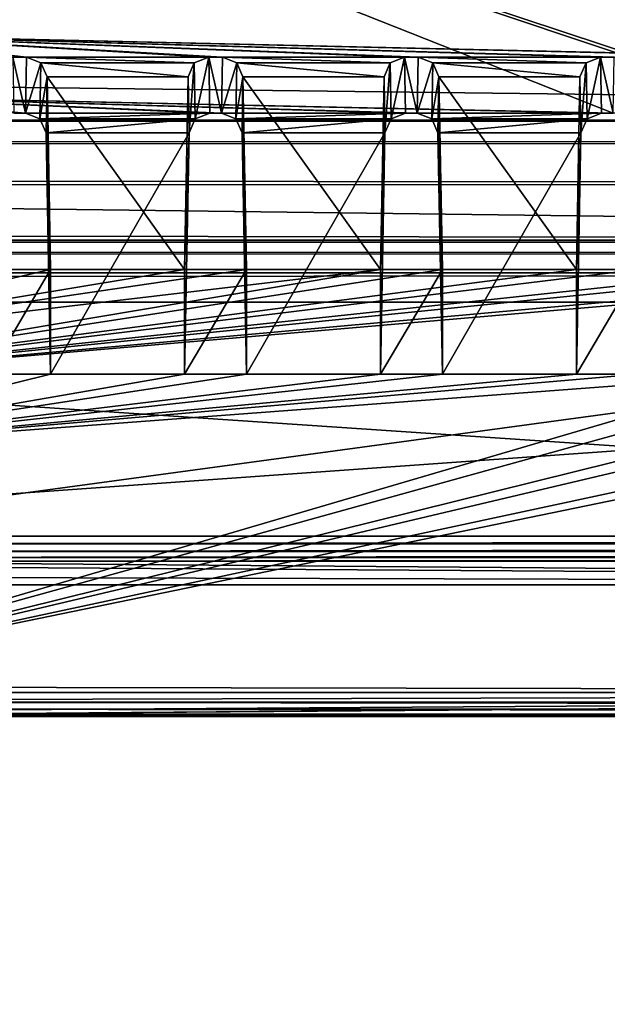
# Model space of a CAD drawing. Header units: metres. Extents: x -900 to 900, y -400 to 400.
# Tile 98 of 249: x -66 to -52, y -358 to -334. Entities that reach past the tile are written whole.
import ezdxf

# ---------------------------------------------------------------- set-up
doc = ezdxf.new("R2010")
doc.units = ezdxf.units.M

msp = doc.modelspace()

# ---------------------------------------------------------------- linework, layer by layer
at = {"layer": 'top'}
for points in [[(-666.453735, -328.820679, -84.915321), (-699.821045, -336.912384, -33.767075), (-0.734328, -336.912384, -33.767075)], [(-0.734328, -328.819641, -84.922119), (-666.453735, -328.820679, -84.915321), (-0.734328, -336.912384, -33.767075)], [(-0.734328, -339.873474, -34.248688), (-699.821045, -339.873474, -34.248688), (-665.690369, -331.60611, -86.540955)], [(-0.734328, -331.784698, -85.378685), (-0.734328, -339.873474, -34.248688), (-665.690369, -331.60611, -86.540955)], [(-699.821045, -336.912384, -33.767075), (-699.821045, -337.267792, -32.492775), (-0.734328, -336.912384, -33.767075)], [(-699.821045, -337.267792, -32.492775), (-0.734328, -337.447784, -32.089329), (-0.734328, -336.912384, -33.767075)], [(-699.821045, -337.267792, -32.492775), (-699.821045, -337.89444, -31.327679), (-0.734328, -337.447784, -32.089329)], [(-699.821045, -337.89444, -31.327679), (-0.734328, -338.448273, -30.640034), (-0.734328, -337.447784, -32.089329)], [(-699.821045, -337.89444, -31.327679), (-699.821045, -338.761719, -30.328711), (-0.734328, -338.448273, -30.640034)], [(-699.821045, -338.761719, -30.328711), (-0.734328, -339.827301, -29.544678), (-0.734328, -338.448273, -30.640034)], [(-699.821045, -338.761719, -30.328711), (-699.821045, -339.827301, -29.544678), (-0.734328, -339.827301, -29.544678)], [(-699.821045, -339.827301, -29.544678), (-700.734314, -389.60788, -0.803848), (-0.734328, -389.60788, -0.803848)], [(-0.734328, -339.827301, -29.544678), (-699.821045, -339.827301, -29.544678), (-0.734328, -389.60788, -0.803848)], [(-699.821045, -340.363281, -33.032032), (-699.821045, -339.873474, -34.248688), (-0.734328, -340.140503, -33.411907)], [(-0.734328, -340.140503, -33.411907), (-699.821045, -339.873474, -34.248688), (-0.734328, -339.873474, -34.248688)], [(-0.734328, -340.639496, -32.689068), (-699.821045, -340.363281, -33.032032), (-0.734328, -340.140503, -33.411907)], [(-699.821045, -341.327301, -32.142754), (-699.821045, -340.363281, -33.032032), (-0.734328, -340.639496, -32.689068)], [(-0.734328, -341.327301, -32.142754), (-699.821045, -341.327301, -32.142754), (-0.734328, -340.639496, -32.689068)], [(-699.821045, -341.327301, -32.142754), (-0.734328, -341.327301, -32.142754), (-700.734314, -391.111328, -3.399924)], [(-700.734314, -391.111328, -3.399924), (-0.734328, -341.327301, -32.142754), (-0.734328, -391.111328, -3.399924)]]:
    msp.add_3dface(points, dxfattribs=at)
at = {"layer": 'top01'}
for points in [[(-4.511227, -334.839722, -96.768417), (-4.269755, -334.839722, -96.768417), (-75.652283, -325.767609, -94.271553)], [(-4.269755, -334.839722, -96.768417), (3.500281, -334.839722, -96.768417), (-75.652283, -325.767609, -94.271553)], [(-75.652283, -325.767609, -94.271553), (3.500281, -334.839722, -96.768417), (74.882805, -325.767609, -94.271553)], [(-70.516701, -334.839722, -96.768417), (-46.727859, -335.384583, -96.918381), (-75.652283, -325.767609, -94.271553)], [(-75.652283, -325.767609, -94.271553), (-46.727859, -335.384583, -96.918381), (-42.303967, -335.384583, -96.918381)], [(-42.303967, -335.384583, -96.918381), (-41.973759, -335.384583, -96.918381), (-75.652283, -325.767609, -94.271553)], [(-41.973759, -335.384583, -96.918381), (-37.549866, -335.384583, -96.918381), (-75.652283, -325.767609, -94.271553)], [(-75.652283, -325.767609, -94.271553), (-37.549866, -335.384583, -96.918381), (-37.219658, -335.384583, -96.918381)], [(-37.219658, -335.384583, -96.918381), (-32.795769, -335.384583, -96.918381), (-75.652283, -325.767609, -94.271553)], [(-32.795769, -335.384583, -96.918381), (-32.465557, -335.384583, -96.918381), (-75.652283, -325.767609, -94.271553)], [(-75.652283, -325.767609, -94.271553), (-32.465557, -335.384583, -96.918381), (-28.041668, -335.384583, -96.918381)], [(-75.652283, -325.767609, -94.271553), (-28.041668, -335.384583, -96.918381), (-4.752698, -334.839722, -96.768417)], [(-4.752698, -334.839722, -96.768417), (-4.511227, -334.839722, -96.768417), (-75.652283, -325.767609, -94.271553)], [(74.90625, -327.17569, -84.722496), (-4.249574, -336.33374, -87.590385), (-75.675728, -327.17569, -84.722496)], [(-4.249574, -336.33374, -87.590385), (-4.491045, -336.33374, -87.590385), (-75.675728, -327.17569, -84.722496)], [(-75.675728, -327.17569, -84.722496), (-4.491045, -336.33374, -87.590385), (-4.732517, -336.33374, -87.590385)], [(-4.732517, -336.33374, -87.590385), (-27.734051, -336.741272, -87.718002), (-75.675728, -327.17569, -84.722496)], [(-27.734051, -336.741272, -87.718002), (-28.019075, -336.741272, -87.718002), (-75.675728, -327.17569, -84.722496)], [(-75.675728, -327.17569, -84.722496), (-28.019075, -336.741272, -87.718002), (-32.488152, -336.741272, -87.718002)], [(-32.488152, -336.741272, -87.718002), (-32.773174, -336.741272, -87.718002), (-75.675728, -327.17569, -84.722496)], [(-32.773174, -336.741272, -87.718002), (-37.242252, -336.741272, -87.718002), (-75.675728, -327.17569, -84.722496)], [(-75.675728, -327.17569, -84.722496), (-37.242252, -336.741272, -87.718002), (-37.527275, -336.741272, -87.718002)], [(-37.527275, -336.741272, -87.718002), (-41.996349, -336.741272, -87.718002), (-75.675728, -327.17569, -84.722496)], [(-41.996349, -336.741272, -87.718002), (-42.281376, -336.741272, -87.718002), (-75.675728, -327.17569, -84.722496)], [(-75.675728, -327.17569, -84.722496), (-42.281376, -336.741272, -87.718002), (-46.75045, -336.741272, -87.718002)], [(-46.75045, -336.741272, -87.718002), (-47.035477, -336.741272, -87.718002), (-75.675728, -327.17569, -84.722496)], [(-47.035477, -336.741272, -87.718002), (-51.504551, -336.741272, -87.718002), (-75.675728, -327.17569, -84.722496)], [(-75.675728, -327.17569, -84.722496), (-51.504551, -336.741272, -87.718002), (-70.53688, -336.33374, -87.590385)], [(-73.521225, -347.001709, -103.007545), (-73.882248, -327.106323, -97.531837), (73.11277, -327.106323, -97.531837)], [(72.751755, -347.001709, -103.007545), (-73.521225, -347.001709, -103.007545), (73.11277, -327.106323, -97.531837)], [(73.137299, -329.321228, -82.511246), (-73.906776, -329.321228, -82.511246), (72.741257, -351.030212, -89.309532)], [(-73.906776, -329.321228, -82.511246), (-73.510727, -351.030212, -89.309532), (72.741257, -351.030212, -89.309532)], [(-66.074471, -335.384583, -96.918381), (-65.744255, -335.384583, -96.918381), (-70.516701, -334.839722, -96.768417)], [(-70.516701, -334.839722, -96.768417), (-65.744255, -335.384583, -96.918381), (-61.320366, -335.384583, -96.918381)], [(-61.320366, -335.384583, -96.918381), (-60.990158, -335.384583, -96.918381), (-70.516701, -334.839722, -96.768417)], [(-60.990158, -335.384583, -96.918381), (-56.566269, -335.384583, -96.918381), (-70.516701, -334.839722, -96.768417)], [(-70.516701, -334.839722, -96.768417), (-56.566269, -335.384583, -96.918381), (-56.236057, -335.384583, -96.918381)], [(-56.236057, -335.384583, -96.918381), (-51.812168, -335.384583, -96.918381), (-70.516701, -334.839722, -96.768417)], [(-51.812168, -335.384583, -96.918381), (-51.48196, -335.384583, -96.918381), (-70.516701, -334.839722, -96.768417)], [(-70.516701, -334.839722, -96.768417), (-51.48196, -335.384583, -96.918381), (-47.058067, -335.384583, -96.918381)], [(-47.058067, -335.384583, -96.918381), (-46.727859, -335.384583, -96.918381), (-70.516701, -334.839722, -96.768417)], [(-66.051872, -336.741272, -87.718002), (-65.766853, -336.741272, -87.718002), (-66.074471, -335.384583, -96.918381)], [(-65.766853, -336.741272, -87.718002), (-65.744255, -335.384583, -96.918381), (-66.074471, -335.384583, -96.918381)], [(-65.39373, -335.523895, -96.956726), (-65.744255, -335.384583, -96.918381), (-65.766853, -336.741272, -87.718002)], [(-65.416313, -336.879822, -87.761391), (-65.39373, -335.523895, -96.956726), (-65.766853, -336.741272, -87.718002)], [(-65.744255, -335.384583, -96.918381), (-61.670895, -335.523895, -96.956726), (-61.320366, -335.384583, -96.918381)], [(-65.744255, -335.384583, -96.918381), (-65.39373, -335.523895, -96.956726), (-61.670895, -335.523895, -96.956726)], [(-65.244186, -335.861908, -97.049751), (-65.39373, -335.523895, -96.956726), (-65.416313, -336.879822, -87.761391)], [(-65.39373, -335.523895, -96.956726), (-61.820442, -335.861908, -97.049751), (-61.670895, -335.523895, -96.956726)], [(-65.39373, -335.523895, -96.956726), (-65.244186, -335.861908, -97.049751), (-61.820442, -335.861908, -97.049751)], [(-61.820442, -335.861908, -97.049751), (-61.79789, -337.216003, -87.866669), (-61.670895, -335.523895, -96.956726)], [(-61.79789, -337.216003, -87.866669), (-61.648315, -336.879822, -87.761391), (-61.670895, -335.523895, -96.956726)], [(-61.670895, -335.523895, -96.956726), (-61.648315, -336.879822, -87.761391), (-61.320366, -335.384583, -96.918381)], [(-61.648315, -336.879822, -87.761391), (-61.297775, -336.741272, -87.718002), (-61.320366, -335.384583, -96.918381)], [(-61.297775, -336.741272, -87.718002), (-61.012753, -336.741272, -87.718002), (-61.320366, -335.384583, -96.918381)], [(-61.012753, -336.741272, -87.718002), (-60.990158, -335.384583, -96.918381), (-61.320366, -335.384583, -96.918381)], [(-60.639629, -335.523895, -96.956726), (-60.990158, -335.384583, -96.918381), (-61.012753, -336.741272, -87.718002)], [(-60.662209, -336.879822, -87.761391), (-60.639629, -335.523895, -96.956726), (-61.012753, -336.741272, -87.718002)], [(-56.566269, -335.384583, -96.918381), (-60.990158, -335.384583, -96.918381), (-56.916798, -335.523895, -96.956726)], [(-60.990158, -335.384583, -96.918381), (-60.639629, -335.523895, -96.956726), (-56.916798, -335.523895, -96.956726)], [(-60.490086, -335.861908, -97.049751), (-60.639629, -335.523895, -96.956726), (-60.662209, -336.879822, -87.761391)], [(-56.916798, -335.523895, -96.956726), (-60.639629, -335.523895, -96.956726), (-57.066341, -335.861908, -97.049751)], [(-60.639629, -335.523895, -96.956726), (-60.490086, -335.861908, -97.049751), (-57.066341, -335.861908, -97.049751)], [(-57.066341, -335.861908, -97.049751), (-57.043793, -337.216003, -87.866669), (-56.916798, -335.523895, -96.956726)], [(-57.043793, -337.216003, -87.866669), (-56.894218, -336.879822, -87.761391), (-56.916798, -335.523895, -96.956726)], [(-56.916798, -335.523895, -96.956726), (-56.894218, -336.879822, -87.761391), (-56.566269, -335.384583, -96.918381)], [(-56.894218, -336.879822, -87.761391), (-56.543674, -336.741272, -87.718002), (-56.566269, -335.384583, -96.918381)], [(-56.543674, -336.741272, -87.718002), (-56.258652, -336.741272, -87.718002), (-56.566269, -335.384583, -96.918381)], [(-56.258652, -336.741272, -87.718002), (-56.236057, -335.384583, -96.918381), (-56.566269, -335.384583, -96.918381)], [(-55.885529, -335.523895, -96.956726), (-56.236057, -335.384583, -96.918381), (-56.258652, -336.741272, -87.718002)], [(-55.908108, -336.879822, -87.761391), (-55.885529, -335.523895, -96.956726), (-56.258652, -336.741272, -87.718002)], [(-55.885529, -335.523895, -96.956726), (-52.162697, -335.523895, -96.956726), (-56.236057, -335.384583, -96.918381)], [(-52.162697, -335.523895, -96.956726), (-51.812168, -335.384583, -96.918381), (-56.236057, -335.384583, -96.918381)], [(-55.735985, -335.861908, -97.049751), (-55.885529, -335.523895, -96.956726), (-55.908108, -336.879822, -87.761391)], [(-55.735985, -335.861908, -97.049751), (-52.312241, -335.861908, -97.049751), (-55.885529, -335.523895, -96.956726)], [(-52.312241, -335.861908, -97.049751), (-52.162697, -335.523895, -96.956726), (-55.885529, -335.523895, -96.956726)], [(-52.312241, -335.861908, -97.049751), (-52.289692, -337.216003, -87.866669), (-52.162697, -335.523895, -96.956726)], [(-52.289692, -337.216003, -87.866669), (-52.140118, -336.879822, -87.761391), (-52.162697, -335.523895, -96.956726)], [(-52.162697, -335.523895, -96.956726), (-52.140118, -336.879822, -87.761391), (-51.812168, -335.384583, -96.918381)], [(-52.140118, -336.879822, -87.761391), (-51.789574, -336.741272, -87.718002), (-51.812168, -335.384583, -96.918381)], [(-51.789574, -336.741272, -87.718002), (-51.504551, -336.741272, -87.718002), (-51.812168, -335.384583, -96.918381)], [(-51.504551, -336.741272, -87.718002), (-51.48196, -335.384583, -96.918381), (-51.812168, -335.384583, -96.918381)], [(-65.266731, -337.216003, -87.866669), (-65.244186, -335.861908, -97.049751), (-65.416313, -336.879822, -87.761391)], [(-65.244186, -335.861908, -97.049751), (-65.266731, -337.216003, -87.866669), (-65.159515, -343.078796, -89.702637)], [(-65.244186, -335.861908, -97.049751), (-61.905109, -340.539459, -98.337128), (-61.820442, -335.861908, -97.049751)], [(-65.244186, -335.861908, -97.049751), (-65.159515, -340.539459, -98.337128), (-61.905109, -340.539459, -98.337128)], [(-65.159515, -340.539459, -98.337128), (-65.244186, -335.861908, -97.049751), (-65.159515, -343.078796, -89.702637)], [(-61.79789, -337.216003, -87.866669), (-61.820442, -335.861908, -97.049751), (-61.905109, -340.539459, -98.337128)], [(-60.512634, -337.216003, -87.866669), (-60.490086, -335.861908, -97.049751), (-60.662209, -336.879822, -87.761391)], [(-60.490086, -335.861908, -97.049751), (-60.512634, -337.216003, -87.866669), (-60.405415, -343.078796, -89.702637)], [(-57.066341, -335.861908, -97.049751), (-60.490086, -335.861908, -97.049751), (-57.151012, -340.539459, -98.337128)], [(-60.490086, -335.861908, -97.049751), (-60.405415, -340.539459, -98.337128), (-57.151012, -340.539459, -98.337128)], [(-60.405415, -340.539459, -98.337128), (-60.490086, -335.861908, -97.049751), (-60.405415, -343.078796, -89.702637)], [(-57.043793, -337.216003, -87.866669), (-57.066341, -335.861908, -97.049751), (-57.151012, -340.539459, -98.337128)], [(-55.758533, -337.216003, -87.866669), (-55.735985, -335.861908, -97.049751), (-55.908108, -336.879822, -87.761391)], [(-55.735985, -335.861908, -97.049751), (-55.758533, -337.216003, -87.866669), (-55.651314, -343.078796, -89.702637)], [(-55.651314, -340.539459, -98.337128), (-52.396912, -340.539459, -98.337128), (-55.735985, -335.861908, -97.049751)], [(-52.396912, -340.539459, -98.337128), (-52.312241, -335.861908, -97.049751), (-55.735985, -335.861908, -97.049751)], [(-55.651314, -340.539459, -98.337128), (-55.735985, -335.861908, -97.049751), (-55.651314, -343.078796, -89.702637)], [(-52.289692, -337.216003, -87.866669), (-52.312241, -335.861908, -97.049751), (-52.396912, -340.539459, -98.337128)], [(-51.504551, -336.741272, -87.718002), (-51.789574, -336.741272, -87.718002), (-70.53688, -336.33374, -87.590385)], [(-70.53688, -336.33374, -87.590385), (-51.789574, -336.741272, -87.718002), (-56.258652, -336.741272, -87.718002)], [(-56.258652, -336.741272, -87.718002), (-56.543674, -336.741272, -87.718002), (-70.53688, -336.33374, -87.590385)], [(-56.543674, -336.741272, -87.718002), (-61.012753, -336.741272, -87.718002), (-70.53688, -336.33374, -87.590385)], [(-70.53688, -336.33374, -87.590385), (-61.012753, -336.741272, -87.718002), (-61.297775, -336.741272, -87.718002)], [(-61.297775, -336.741272, -87.718002), (-65.766853, -336.741272, -87.718002), (-70.53688, -336.33374, -87.590385)], [(-65.766853, -336.741272, -87.718002), (-66.051872, -336.741272, -87.718002), (-70.53688, -336.33374, -87.590385)], [(-65.416313, -336.879822, -87.761391), (-65.766853, -336.741272, -87.718002), (-61.297775, -336.741272, -87.718002)], [(-61.648315, -336.879822, -87.761391), (-65.416313, -336.879822, -87.761391), (-61.297775, -336.741272, -87.718002)], [(-61.012753, -336.741272, -87.718002), (-56.543674, -336.741272, -87.718002), (-60.662209, -336.879822, -87.761391)], [(-56.543674, -336.741272, -87.718002), (-56.894218, -336.879822, -87.761391), (-60.662209, -336.879822, -87.761391)], [(-51.789574, -336.741272, -87.718002), (-55.908108, -336.879822, -87.761391), (-56.258652, -336.741272, -87.718002)], [(-51.789574, -336.741272, -87.718002), (-52.140118, -336.879822, -87.761391), (-55.908108, -336.879822, -87.761391)], [(-65.266731, -337.216003, -87.866669), (-65.416313, -336.879822, -87.761391), (-61.648315, -336.879822, -87.761391)], [(-61.79789, -337.216003, -87.866669), (-65.266731, -337.216003, -87.866669), (-61.648315, -336.879822, -87.761391)], [(-60.662209, -336.879822, -87.761391), (-56.894218, -336.879822, -87.761391), (-60.512634, -337.216003, -87.866669)], [(-56.894218, -336.879822, -87.761391), (-57.043793, -337.216003, -87.866669), (-60.512634, -337.216003, -87.866669)], [(-52.140118, -336.879822, -87.761391), (-55.758533, -337.216003, -87.866669), (-55.908108, -336.879822, -87.761391)], [(-52.140118, -336.879822, -87.761391), (-52.289692, -337.216003, -87.866669), (-55.758533, -337.216003, -87.866669)], [(-65.159515, -343.078796, -89.702637), (-65.266731, -337.216003, -87.866669), (-61.79789, -337.216003, -87.866669)], [(-61.905109, -343.078796, -89.702637), (-65.159515, -343.078796, -89.702637), (-61.79789, -337.216003, -87.866669)], [(-61.905109, -343.078796, -89.702637), (-61.79789, -337.216003, -87.866669), (-61.905109, -340.539459, -98.337128)], [(-60.512634, -337.216003, -87.866669), (-57.043793, -337.216003, -87.866669), (-60.405415, -343.078796, -89.702637)], [(-57.043793, -337.216003, -87.866669), (-57.151012, -343.078796, -89.702637), (-60.405415, -343.078796, -89.702637)], [(-57.151012, -343.078796, -89.702637), (-57.043793, -337.216003, -87.866669), (-57.151012, -340.539459, -98.337128)], [(-52.289692, -337.216003, -87.866669), (-55.651314, -343.078796, -89.702637), (-55.758533, -337.216003, -87.866669)], [(-52.289692, -337.216003, -87.866669), (-52.396912, -343.078796, -89.702637), (-55.651314, -343.078796, -89.702637)], [(-52.396912, -343.078796, -89.702637), (-52.289692, -337.216003, -87.866669), (-52.396912, -340.539459, -98.337128)], [(-1.375246, -348.18335, -100.730858), (-41.389015, -340.539459, -98.337128), (-73.72081, -343.319763, -99.207802)], [(-41.389015, -340.539459, -98.337128), (-42.88871, -340.539459, -98.337128), (-73.72081, -343.319763, -99.207802)], [(-73.72081, -343.319763, -99.207802), (-42.88871, -340.539459, -98.337128), (-46.143116, -340.539459, -98.337128)], [(-46.143116, -340.539459, -98.337128), (-47.642811, -340.539459, -98.337128), (-73.72081, -343.319763, -99.207802)], [(-47.642811, -340.539459, -98.337128), (-50.897217, -340.539459, -98.337128), (-73.72081, -343.319763, -99.207802)], [(-73.72081, -343.319763, -99.207802), (-50.897217, -340.539459, -98.337128), (-52.396912, -340.539459, -98.337128)], [(-52.396912, -340.539459, -98.337128), (-55.651314, -340.539459, -98.337128), (-73.72081, -343.319763, -99.207802)], [(-55.651314, -340.539459, -98.337128), (-57.151012, -340.539459, -98.337128), (-73.72081, -343.319763, -99.207802)], [(-73.72081, -343.319763, -99.207802), (-57.151012, -340.539459, -98.337128), (-73.640587, -342.477448, -98.944023)], [(-57.151012, -340.539459, -98.337128), (-60.405415, -340.539459, -98.337128), (-73.640587, -342.477448, -98.944023)], [(-73.640587, -342.477448, -98.944023), (-60.405415, -340.539459, -98.337128), (-61.905109, -340.539459, -98.337128)], [(-61.905109, -340.539459, -98.337128), (-65.159515, -340.539459, -98.337128), (-73.640587, -342.477448, -98.944023)], [(-65.159515, -340.539459, -98.337128), (-66.65921, -340.539459, -98.337128), (-73.640587, -342.477448, -98.944023)], [(-66.65921, -340.539459, -98.337128), (-65.159515, -340.539459, -98.337128), (-66.65921, -343.078796, -89.702637)], [(-65.159515, -340.539459, -98.337128), (-65.159515, -343.078796, -89.702637), (-66.65921, -343.078796, -89.702637)], [(-61.905109, -340.539459, -98.337128), (-60.405415, -340.539459, -98.337128), (-61.905109, -343.078796, -89.702637)], [(-60.405415, -340.539459, -98.337128), (-60.405415, -343.078796, -89.702637), (-61.905109, -343.078796, -89.702637)], [(-57.151012, -340.539459, -98.337128), (-55.651314, -340.539459, -98.337128), (-57.151012, -343.078796, -89.702637)], [(-55.651314, -340.539459, -98.337128), (-55.651314, -343.078796, -89.702637), (-57.151012, -343.078796, -89.702637)], [(-52.396912, -340.539459, -98.337128), (-50.897217, -340.539459, -98.337128), (-52.396912, -343.078796, -89.702637)], [(-50.897217, -340.539459, -98.337128), (-50.897217, -343.078796, -89.702637), (-52.396912, -343.078796, -89.702637)], [(-73.511017, -350.661682, -91.789635), (-36.634914, -343.078796, -89.702637), (-1.375246, -350.801575, -91.82814)], [(-72.780144, -344.958374, -90.21994), (-47.642811, -343.078796, -89.702637), (-73.511017, -350.661682, -91.789635)], [(-47.642811, -343.078796, -89.702637), (-46.143116, -343.078796, -89.702637), (-73.511017, -350.661682, -91.789635)], [(-73.511017, -350.661682, -91.789635), (-46.143116, -343.078796, -89.702637), (-42.88871, -343.078796, -89.702637)], [(-42.88871, -343.078796, -89.702637), (-41.389015, -343.078796, -89.702637), (-73.511017, -350.661682, -91.789635)], [(-41.389015, -343.078796, -89.702637), (-38.134609, -343.078796, -89.702637), (-73.511017, -350.661682, -91.789635)], [(-73.511017, -350.661682, -91.789635), (-38.134609, -343.078796, -89.702637), (-36.634914, -343.078796, -89.702637)], [(-52.396912, -343.078796, -89.702637), (-50.897217, -343.078796, -89.702637), (-72.780144, -344.958374, -90.21994)], [(-50.897217, -343.078796, -89.702637), (-47.642811, -343.078796, -89.702637), (-72.780144, -344.958374, -90.21994)], [(-72.780144, -344.958374, -90.21994), (-66.65921, -343.078796, -89.702637), (-65.159515, -343.078796, -89.702637)], [(-65.159515, -343.078796, -89.702637), (-61.905109, -343.078796, -89.702637), (-72.780144, -344.958374, -90.21994)], [(-61.905109, -343.078796, -89.702637), (-60.405415, -343.078796, -89.702637), (-72.780144, -344.958374, -90.21994)], [(-72.780144, -344.958374, -90.21994), (-60.405415, -343.078796, -89.702637), (-57.151012, -343.078796, -89.702637)], [(-57.151012, -343.078796, -89.702637), (-55.651314, -343.078796, -89.702637), (-72.780144, -344.958374, -90.21994)], [(-55.651314, -343.078796, -89.702637), (-52.396912, -343.078796, -89.702637), (-72.780144, -344.958374, -90.21994)], [(-73.72081, -343.319763, -99.207802), (-73.72467, -348.18335, -100.730858), (-1.375246, -348.18335, -100.730858)], [(72.751755, -347.194153, -103.021889), (-73.521225, -347.194153, -103.021889), (72.751755, -347.001709, -103.007545)], [(-73.521225, -347.194153, -103.021889), (-73.521225, -347.001709, -103.007545), (72.751755, -347.001709, -103.007545)], [(72.751755, -347.377655, -102.962303), (-73.521225, -347.377655, -102.962303), (72.751755, -347.194153, -103.021889)], [(-73.521225, -347.377655, -102.962303), (-73.521225, -347.194153, -103.021889), (72.751755, -347.194153, -103.021889)], [(72.751755, -347.524963, -102.837669), (-73.521225, -347.524963, -102.837669), (72.751755, -347.377655, -102.962303)], [(-73.521225, -347.524963, -102.837669), (-73.521225, -347.377655, -102.962303), (72.751755, -347.377655, -102.962303)], [(72.751755, -347.614075, -102.666542), (-73.521225, -347.614075, -102.666542), (72.751755, -347.524963, -102.837669)], [(-73.521225, -347.614075, -102.666542), (-73.521225, -347.524963, -102.837669), (72.751755, -347.524963, -102.837669)], [(-76.706688, -347.987, -101.398575), (-75.245689, -347.711029, -102.336967), (-1.375246, -348.18335, -100.730858)], [(-1.375246, -348.18335, -100.730858), (-75.245689, -347.711029, -102.336967), (-73.521225, -347.614075, -102.666542)], [(-1.375246, -348.18335, -100.730858), (-73.521225, -347.614075, -102.666542), (72.751755, -347.614075, -102.666542)], [(-73.72467, -348.18335, -100.730858), (-76.706688, -347.987, -101.398575), (-1.375246, -348.18335, -100.730858)], [(-73.511017, -350.801575, -91.82814), (-73.511017, -350.661682, -91.789635), (-1.375246, -350.801575, -91.82814)], [(-1.375246, -350.801575, -91.82814), (-75.141357, -351.27417, -90.221176), (-76.688385, -350.989777, -91.188232)], [(-76.688385, -350.989777, -91.188232), (-73.511017, -350.801575, -91.82814), (-1.375246, -350.801575, -91.82814)], [(-73.510727, -351.360474, -89.927757), (-75.141357, -351.27417, -90.221176), (-1.375246, -350.801575, -91.82814)], [(72.741257, -351.360474, -89.927757), (-73.510727, -351.360474, -89.927757), (0.605772, -350.801575, -91.82814)], [(0.605772, -350.801575, -91.82814), (-73.510727, -351.360474, -89.927757), (-1.375246, -350.801575, -91.82814)], [(-73.510727, -351.199768, -89.401642), (72.741257, -351.199768, -89.401642), (-73.510727, -351.030212, -89.309532)], [(72.741257, -351.199768, -89.401642), (72.741257, -351.030212, -89.309532), (-73.510727, -351.030212, -89.309532)], [(-73.510727, -351.321808, -89.551086), (72.741257, -351.321808, -89.551086), (-73.510727, -351.199768, -89.401642)], [(72.741257, -351.321808, -89.551086), (72.741257, -351.199768, -89.401642), (-73.510727, -351.199768, -89.401642)], [(-73.510727, -351.378174, -89.735619), (72.741257, -351.378174, -89.735619), (-73.510727, -351.321808, -89.551086)], [(72.741257, -351.378174, -89.735619), (72.741257, -351.321808, -89.551086), (-73.510727, -351.321808, -89.551086)], [(-73.510727, -351.360474, -89.927757), (72.741257, -351.360474, -89.927757), (-73.510727, -351.378174, -89.735619)], [(72.741257, -351.360474, -89.927757), (72.741257, -351.378174, -89.735619), (-73.510727, -351.378174, -89.735619)]]:
    msp.add_3dface(points, dxfattribs=at)

doc.saveas('drawing.dxf')
